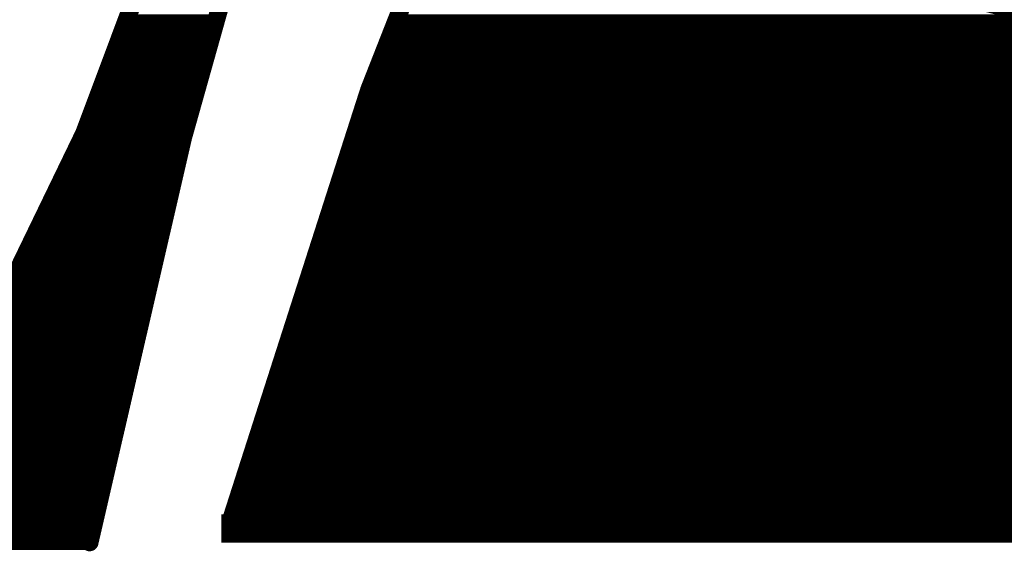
# Model space of a CAD drawing. Extents: x -3908 to 11948, y -2965 to 7442.
# Tile 17 of 43: x 3703 to 3814, y 1307 to 1367. Entities that reach past the tile are written whole.
import ezdxf

# ---------------------------------------------------------------- set-up
doc = ezdxf.new("R2010")
doc.units = 0
doc.header["$MEASUREMENT"] = 0
doc.layers.get('0').update_dxf_attribs({"linetype": 'CONTINUOUS'})
doc.layers.add('2D_LINE_26', color=7, linetype='CONTINUOUS')

# ---------------------------------------------------------------- blocks, each defined once
blk = doc.blocks.new('SMOOTH_1$2')
at = {"const_width": 0.6}
blk.add_lwpolyline([(-0.3, 0, 1), (0.3, 0, 1)], format="xyb", close=True, dxfattribs=at)
blk = doc.blocks.new('SMOOTH_2')
at = {"const_width": 1}
blk.add_lwpolyline([(-0.5, 0, 1), (0.5, 0, 1)], format="xyb", close=True, dxfattribs=at)
blk = doc.blocks.new('DRAWING_542')
at = {"layer": '2D_LINE_26', "const_width": 2}
for points in [[(99.2, 145.44, 0.047596), (43.04, 2.48)], [(27.2, 0.24, -0.035358), (65.28, 135.6)], [(44.96, 128.48, -0.115704), (17.36, 27.36, 0.209366), (0.08, 0.56)], [(82.24, 65.84), (115.36, 86.88), (119.6, 86.88, 0.046722), (127.52, 61.28, 0.089687), (141.44, 59.84), (194.24, 97.92), (198.8, 97.92, -0.387373), (200.32, 92.64), (175.44, 54.16, 0.826537), (186.32, 48.48), (232.32, 93.36, -0.862416), (238.4, 88.08), (231.2, 64.32, 0.573285), (251.2, 49.6), (297.2, 88.48)]]:
    blk.add_lwpolyline(points, format="xyb", dxfattribs=at)
at = {"layer": '2D_LINE_26', "const_width": 1.2}
for points in [[(31.84, 59.2), (40.8, 59.2)], [(31.84, 58.4), (40.8, 58.4)], [(61.6, 58.4), (178.32, 58.4)], [(62.4, 59.2), (179.2, 59.2)], [(31.2, 57.6), (40.8, 57.6)], [(61.6, 57.6), (177.6, 57.6)], [(31.2, 56.8), (40.8, 56.8)], [(61.6, 56.8), (177.04, 56.8)], [(30.72, 56), (40.72, 56)], [(30.8, 55.2), (39.2, 55.2)], [(60.48, 56), (176.8, 56)], [(60.8, 55.2), (176.08, 55.2)], [(29.84, 54.4), (39.2, 54.4)], [(60.8, 54.4), (175.84, 54.4)], [(29.44, 52.8), (39.2, 52.8)], [(29.68, 53.6), (39.2, 53.6)], [(59.6, 52.8), (175.36, 52.8)], [(59.84, 53.6), (175.44, 53.6)], [(29.12, 52), (39.2, 52)], [(58.96, 52), (175.44, 52)], [(29.28, 51.2), (39.2, 51.2)], [(59.2, 51.2), (175.52, 51.2)], [(28.16, 49.6), (38.4, 49.6)], [(28.56, 50.4), (38.4, 50.4)], [(59.2, 50.4), (175.84, 50.4)], [(59.2, 49.6), (176, 49.6)], [(27.68, 48.8), (38.4, 48.8)], [(58, 48.8), (176.8, 48.8)], [(27.28, 47.2), (38.4, 47.2)], [(27.6, 48), (38.4, 48)], [(58.4, 48), (177.04, 48)], [(58.4, 47.2), (177.92, 47.2)], [(27.12, 46.4), (38.16, 46.4)], [(57.12, 46.4), (180, 46.4)], [(26.56, 45.6), (37.68, 45.6)], [(56.96, 45.6), (337.76, 45.6)], [(25.36, 44), (36.8, 44)], [(25.84, 44.8), (36.8, 44.8)], [(56.8, 44.8), (338.48, 44.8)], [(56.8, 44), (339.2, 44)], [(25.36, 43.2), (36.8, 43.2)], [(56.8, 43.2), (339.92, 43.2)], [(25.04, 42.4), (36.8, 42.4)], [(56, 42.4), (340.56, 42.4)], [(24.48, 40.8), (36, 40.8)], [(24.8, 41.6), (36, 41.6)], [(56, 41.6), (341.36, 41.6)], [(56, 40.8), (342.4, 40.8)], [(24, 40), (36, 40)], [(54.96, 40), (342.72, 40)], [(23.28, 38.4), (36, 38.4)], [(23.52, 39.2), (36, 39.2)], [(54.16, 38.4), (344.48, 38.4)], [(55.2, 39.2), (343.52, 39.2)], [(22.88, 37.6), (36, 37.6)], [(54.16, 37.6), (344.88, 37.6)], [(22.88, 36.8), (35.52, 36.8)], [(53.92, 36.8), (345.52, 36.8)], [(21.84, 35.2), (35.2, 35.2)], [(22.08, 36), (35.2, 36)], [(53.6, 36), (346.24, 36)], [(53.6, 35.2), (346.96, 35.2)], [(21.44, 34.4), (35.2, 34.4)], [(53.6, 34.4), (347.68, 34.4)], [(20.48, 32.8), (34.72, 32.8)], [(21.04, 33.6), (34.96, 33.6)], [(52.8, 32.8), (349.12, 32.8)], [(53.6, 33.6), (348.24, 33.6)], [(20.16, 32), (34.48, 32)], [(52.8, 32), (349.76, 32)], [(19.6, 31.2), (34.16, 31.2)], [(52.8, 31.2), (350.56, 31.2)], [(19.04, 29.6), (33.6, 29.6)], [(20, 30.4), (33.6, 30.4)], [(51.44, 29.6), (351.92, 29.6)], [(52.8, 30.4), (351.28, 30.4)], [(19.2, 28.8), (33.6, 28.8)], [(51.2, 28.8), (320, 28.8)], [(16.96, 27.2), (33.6, 27.2)], [(18.4, 28), (33.6, 28)], [(51.2, 28), (320, 28)], [(51.2, 27.2), (320, 27.2)], [(16, 26.4), (33.36, 26.4)], [(51.2, 26.4), (320, 26.4)], [(14.4, 25.6), (32.88, 25.6)], [(51.2, 25.6), (320, 25.6)], [(12.8, 24), (32.32, 24)], [(13.92, 24.8), (32.8, 24.8)], [(50.4, 24.8), (320, 24.8)], [(50.4, 24), (320, 24)], [(12.24, 23.2), (32.24, 23.2)], [(50.4, 23.2), (320, 23.2)], [(11.2, 22.4), (32.4, 22.4)], [(49.6, 22.4), (320, 22.4)], [(9.84, 20.8), (31.84, 20.8)], [(10.64, 21.6), (31.92, 21.6)], [(49.6, 21.6), (320, 21.6)], [(49.6, 20.8), (320, 20.8)], [(8.8, 20), (31.2, 20)], [(48.32, 20), (320, 20)], [(8, 18.4), (31.2, 18.4)], [(8.8, 19.2), (31.2, 19.2)], [(48, 19.2), (320, 19.2)], [(48, 18.4), (320, 18.4)], [(8, 17.6), (31.2, 17.6)], [(48, 17.6), (320, 17.6)], [(7.2, 16.8), (31.2, 16.8)], [(48, 16.8), (320, 16.8)], [(5.6, 16), (30.56, 16)], [(5.6, 15.2), (30.32, 15.2)], [(47.2, 16), (320, 16)], [(47.2, 15.2), (320, 15.2)], [(5.6, 14.4), (30.4, 14.4)], [(47.2, 14.4), (320, 14.4)], [(4.8, 13.6), (30.4, 13.6)], [(4.8, 12.8), (30, 12.8)], [(47.2, 13.6), (320, 13.6)], [(47.2, 12.8), (320, 12.8)], [(4.8, 12), (29.92, 12)], [(46.4, 12), (320, 12)], [(3.2, 11.2), (29.6, 11.2)], [(45.6, 11.2), (320, 11.2)], [(3.2, 10.4), (29.36, 10.4)], [(3.2, 9.6), (29.36, 9.6)], [(45.6, 10.4), (320, 10.4)], [(45.6, 9.6), (320, 9.6)], [(3.2, 8.8), (29.2, 8.8)], [(44.8, 8.8), (320, 8.8)], [(2.4, 8), (28.64, 8)], [(2.4, 7.2), (28.48, 7.2)], [(44.8, 8), (320, 8)], [(44.8, 7.2), (320, 7.2)], [(1.6, 6.4), (28.32, 6.4)], [(44.8, 6.4), (320, 6.4)], [(1.6, 5.6), (28.24, 5.6)], [(44, 5.6), (320, 5.6)], [(0.8, 4), (27.84, 4)], [(1.6, 4.8), (28, 4.8)], [(43.2, 4), (320, 4)], [(44, 4.8), (320, 4.8)], [(0.8, 3.2), (27.68, 3.2)], [(43.2, 2.8), (42.64, 2.8), (42.64, 0.8), (320, 0.8)], [(43.2, 3.2), (320, 3.2)], [(0, 2.4), (27.6, 2.4)], [(42.96, 2.4), (320, 2.4)], [(0, 1.6), (27.52, 1.6)], [(0, 0.8), (27.44, 0.8)], [(43.12, 1.6), (320, 1.6)], [(0, 0), (27.2, 0)]]:
    blk.add_lwpolyline(points, dxfattribs=at)
at = {"layer": '2D_LINE_26'}
for name, p in [('SMOOTH_1$2', (31.84, 59.2)), ('SMOOTH_1$2', (31.84, 58.4)), ('SMOOTH_1$2', (40.8, 59.2)), ('SMOOTH_1$2', (40.8, 58.4)), ('SMOOTH_1$2', (61.6, 58.4)), ('SMOOTH_1$2', (62.4, 59.2)), ('SMOOTH_1$2', (31.2, 57.6)), ('SMOOTH_1$2', (40.8, 57.6)), ('SMOOTH_1$2', (61.6, 57.6)), ('SMOOTH_1$2', (31.2, 56.8)), ('SMOOTH_1$2', (40.8, 56.8)), ('SMOOTH_1$2', (61.6, 56.8)), ('SMOOTH_1$2', (30.72, 56)), ('SMOOTH_1$2', (30.8, 55.2)), ('SMOOTH_1$2', (39.2, 55.2)), ('SMOOTH_1$2', (40.72, 56)), ('SMOOTH_1$2', (60.48, 56)), ('SMOOTH_1$2', (60.8, 55.2)), ('SMOOTH_1$2', (29.84, 54.4)), ('SMOOTH_1$2', (39.2, 54.4)), ('SMOOTH_1$2', (60.8, 54.4)), ('SMOOTH_1$2', (29.44, 52.8)), ('SMOOTH_1$2', (29.68, 53.6)), ('SMOOTH_1$2', (39.2, 53.6)), ('SMOOTH_1$2', (39.2, 52.8)), ('SMOOTH_1$2', (59.6, 52.8)), ('SMOOTH_1$2', (59.84, 53.6)), ('SMOOTH_1$2', (29.12, 52)), ('SMOOTH_1$2', (39.2, 52)), ('SMOOTH_1$2', (58.96, 52)), ('SMOOTH_1$2', (29.28, 51.2)), ('SMOOTH_1$2', (39.2, 51.2)), ('SMOOTH_1$2', (59.2, 51.2)), ('SMOOTH_1$2', (28.16, 49.6)), ('SMOOTH_1$2', (28.56, 50.4)), ('SMOOTH_1$2', (38.4, 50.4)), ('SMOOTH_1$2', (38.4, 49.6)), ('SMOOTH_1$2', (59.2, 50.4)), ('SMOOTH_1$2', (59.2, 49.6)), ('SMOOTH_1$2', (27.68, 48.8)), ('SMOOTH_1$2', (38.4, 48.8)), ('SMOOTH_1$2', (58, 48.8)), ('SMOOTH_1$2', (27.28, 47.2)), ('SMOOTH_1$2', (27.6, 48)), ('SMOOTH_1$2', (38.4, 48)), ('SMOOTH_1$2', (38.4, 47.2)), ('SMOOTH_1$2', (58.4, 48)), ('SMOOTH_1$2', (58.4, 47.2)), ('SMOOTH_1$2', (27.12, 46.4)), ('SMOOTH_1$2', (38.16, 46.4)), ('SMOOTH_1$2', (57.12, 46.4)), ('SMOOTH_1$2', (26.56, 45.6)), ('SMOOTH_1$2', (37.68, 45.6)), ('SMOOTH_1$2', (56.96, 45.6)), ('SMOOTH_1$2', (25.36, 44)), ('SMOOTH_1$2', (25.84, 44.8)), ('SMOOTH_1$2', (36.8, 44.8)), ('SMOOTH_1$2', (36.8, 44)), ('SMOOTH_1$2', (56.8, 44.8)), ('SMOOTH_1$2', (56.8, 44)), ('SMOOTH_1$2', (25.36, 43.2)), ('SMOOTH_1$2', (36.8, 43.2)), ('SMOOTH_1$2', (56.8, 43.2)), ('SMOOTH_1$2', (25.04, 42.4)), ('SMOOTH_1$2', (36.8, 42.4)), ('SMOOTH_1$2', (56, 42.4)), ('SMOOTH_1$2', (24.48, 40.8)), ('SMOOTH_1$2', (24.8, 41.6)), ('SMOOTH_1$2', (36, 41.6)), ('SMOOTH_1$2', (36, 40.8)), ('SMOOTH_1$2', (56, 41.6)), ('SMOOTH_1$2', (56, 40.8)), ('SMOOTH_1$2', (24, 40)), ('SMOOTH_1$2', (36, 40)), ('SMOOTH_1$2', (54.96, 40)), ('SMOOTH_1$2', (23.28, 38.4)), ('SMOOTH_1$2', (23.52, 39.2)), ('SMOOTH_1$2', (36, 39.2)), ('SMOOTH_1$2', (36, 38.4)), ('SMOOTH_1$2', (54.16, 38.4)), ('SMOOTH_1$2', (55.2, 39.2)), ('SMOOTH_1$2', (22.88, 37.6)), ('SMOOTH_1$2', (36, 37.6)), ('SMOOTH_1$2', (54.16, 37.6)), ('SMOOTH_1$2', (22.88, 36.8)), ('SMOOTH_1$2', (35.52, 36.8)), ('SMOOTH_1$2', (53.92, 36.8)), ('SMOOTH_1$2', (21.84, 35.2)), ('SMOOTH_1$2', (22.08, 36)), ('SMOOTH_1$2', (35.2, 36)), ('SMOOTH_1$2', (35.2, 35.2)), ('SMOOTH_1$2', (53.6, 36)), ('SMOOTH_1$2', (53.6, 35.2)), ('SMOOTH_1$2', (21.44, 34.4)), ('SMOOTH_1$2', (35.2, 34.4)), ('SMOOTH_1$2', (53.6, 34.4)), ('SMOOTH_1$2', (20.48, 32.8)), ('SMOOTH_1$2', (21.04, 33.6)), ('SMOOTH_1$2', (34.72, 32.8)), ('SMOOTH_1$2', (34.96, 33.6)), ('SMOOTH_1$2', (52.8, 32.8)), ('SMOOTH_1$2', (53.6, 33.6)), ('SMOOTH_1$2', (20.16, 32)), ('SMOOTH_1$2', (34.48, 32)), ('SMOOTH_1$2', (52.8, 32)), ('SMOOTH_1$2', (19.6, 31.2)), ('SMOOTH_1$2', (34.16, 31.2)), ('SMOOTH_1$2', (52.8, 31.2)), ('SMOOTH_1$2', (19.04, 29.6)), ('SMOOTH_1$2', (20, 30.4)), ('SMOOTH_1$2', (33.6, 30.4)), ('SMOOTH_1$2', (33.6, 29.6)), ('SMOOTH_1$2', (51.44, 29.6)), ('SMOOTH_1$2', (52.8, 30.4)), ('SMOOTH_1$2', (19.2, 28.8)), ('SMOOTH_1$2', (33.6, 28.8)), ('SMOOTH_1$2', (51.2, 28.8)), ('SMOOTH_1$2', (33.6, 28)), ('SMOOTH_1$2', (33.6, 27.2)), ('SMOOTH_1$2', (51.2, 28)), ('SMOOTH_1$2', (51.2, 27.2)), ('SMOOTH_1$2', (33.36, 26.4)), ('SMOOTH_1$2', (51.2, 26.4)), ('SMOOTH_1$2', (32.88, 25.6)), ('SMOOTH_1$2', (51.2, 25.6)), ('SMOOTH_1$2', (32.32, 24)), ('SMOOTH_1$2', (32.8, 24.8)), ('SMOOTH_1$2', (50.4, 24.8)), ('SMOOTH_1$2', (50.4, 24)), ('SMOOTH_1$2', (32.24, 23.2)), ('SMOOTH_1$2', (50.4, 23.2)), ('SMOOTH_1$2', (32.4, 22.4)), ('SMOOTH_1$2', (49.6, 22.4)), ('SMOOTH_1$2', (31.84, 20.8)), ('SMOOTH_1$2', (31.92, 21.6)), ('SMOOTH_1$2', (49.6, 21.6)), ('SMOOTH_1$2', (49.6, 20.8)), ('SMOOTH_1$2', (31.2, 20)), ('SMOOTH_1$2', (48.32, 20)), ('SMOOTH_1$2', (31.2, 19.2)), ('SMOOTH_1$2', (31.2, 18.4)), ('SMOOTH_1$2', (48, 19.2)), ('SMOOTH_1$2', (48, 18.4)), ('SMOOTH_1$2', (31.2, 17.6)), ('SMOOTH_1$2', (48, 17.6)), ('SMOOTH_1$2', (31.2, 16.8)), ('SMOOTH_1$2', (48, 16.8)), ('SMOOTH_1$2', (30.32, 15.2)), ('SMOOTH_1$2', (30.56, 16)), ('SMOOTH_1$2', (47.2, 16)), ('SMOOTH_1$2', (47.2, 15.2)), ('SMOOTH_1$2', (30.4, 14.4)), ('SMOOTH_1$2', (47.2, 14.4)), ('SMOOTH_1$2', (30, 12.8)), ('SMOOTH_1$2', (30.4, 13.6)), ('SMOOTH_1$2', (47.2, 13.6)), ('SMOOTH_1$2', (47.2, 12.8)), ('SMOOTH_1$2', (29.92, 12)), ('SMOOTH_1$2', (46.4, 12)), ('SMOOTH_1$2', (29.6, 11.2)), ('SMOOTH_1$2', (45.6, 11.2)), ('SMOOTH_1$2', (29.36, 10.4)), ('SMOOTH_1$2', (29.36, 9.6)), ('SMOOTH_1$2', (45.6, 10.4)), ('SMOOTH_1$2', (45.6, 9.6)), ('SMOOTH_1$2', (29.2, 8.8)), ('SMOOTH_1$2', (44.8, 8.8)), ('SMOOTH_1$2', (28.48, 7.2)), ('SMOOTH_1$2', (28.64, 8)), ('SMOOTH_1$2', (44.8, 8)), ('SMOOTH_1$2', (44.8, 7.2)), ('SMOOTH_1$2', (28.32, 6.4)), ('SMOOTH_1$2', (44.8, 6.4)), ('SMOOTH_1$2', (28.24, 5.6)), ('SMOOTH_1$2', (44, 5.6)), ('SMOOTH_1$2', (27.84, 4)), ('SMOOTH_1$2', (28, 4.8)), ('SMOOTH_1$2', (43.2, 4)), ('SMOOTH_1$2', (44, 4.8)), ('SMOOTH_1$2', (27.68, 3.2)), ('SMOOTH_2', (43.04, 2.48)), ('SMOOTH_1$2', (42.64, 2.8)), ('SMOOTH_1$2', (43.2, 3.2)), ('SMOOTH_1$2', (43.2, 2.8)), ('SMOOTH_1$2', (27.6, 2.4)), ('SMOOTH_1$2', (42.96, 2.4)), ('SMOOTH_2', (27.2, 0.24)), ('SMOOTH_1$2', (27.44, 0.8)), ('SMOOTH_1$2', (27.52, 1.6)), ('SMOOTH_1$2', (42.64, 0.8)), ('SMOOTH_1$2', (43.12, 1.6)), ('SMOOTH_1$2', (27.2, 0))]:
    blk.add_blockref(name, p, dxfattribs=at)

msp = doc.modelspace()

# ---------------------------------------------------------------- block references
msp.add_blockref('DRAWING_542', (3683.75, 1307.5))

doc.saveas('drawing.dxf')
